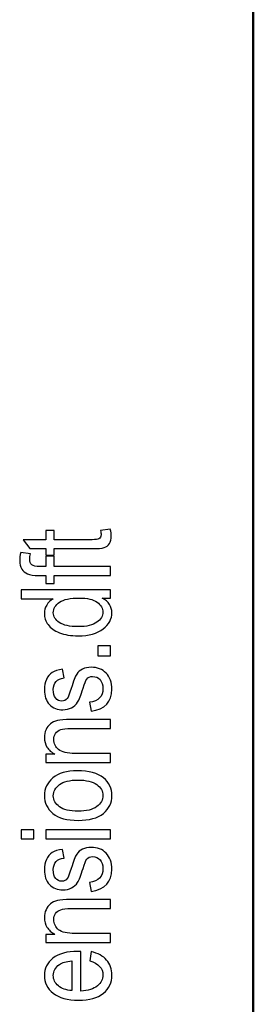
# Model space of a CAD drawing. Header units: centimetres. Extents: x -94 to 21, y -30 to 196.
# Tile 99 of 143: x -19.56 to -19.017, y 24.155 to 26.444. Entities that reach past the tile are written whole.
import ezdxf

# ---------------------------------------------------------------- set-up
doc = ezdxf.new("R2010")
doc.units = ezdxf.units.CM
doc.header["$MEASUREMENT"] = 0
doc.layers.add('Ebene 1', color=7, linetype='Continuous')

msp = doc.modelspace()

# ---------------------------------------------------------------- linework, layer by layer
at = {"layer": 'Ebene 1', "lineweight": 50}
msp.add_open_spline([(-19.01665, 6.89553), (-19.01665, 6.89553), (-19.01665, 35.5954), (-19.01665, 35.5954)], degree=3, dxfattribs=at)
at = {"layer": 'Ebene 1', "color": 136}
for points, knots in [([(-19.37185, 25.2561), (-19.37185, 25.2561), (-19.34925, 25.259), (-19.34925, 25.259), (-19.3477, 25.2532), (-19.34693, 25.24799), (-19.34693, 25.24335), (-19.34693, 25.23606), (-19.34838, 25.23022), (-19.35128, 25.22573), (-19.35413, 25.22129), (-19.35809, 25.21823), (-19.36311, 25.21659), (-19.36808, 25.2149), (-19.37808, 25.21408), (-19.393, 25.21408), (-19.393, 25.21408), (-19.47963, 25.21408), (-19.47963, 25.21408), (-19.47963, 25.21408), (-19.47963, 25.19873), (-19.47963, 25.19873), (-19.47963, 25.19873), (-19.49933, 25.19873), (-19.49933, 25.19873), (-19.49933, 25.19873), (-19.49933, 25.21408), (-19.49933, 25.21408), (-19.49933, 25.21408), (-19.53642, 25.21408), (-19.53642, 25.21408), (-19.53642, 25.21408), (-19.55177, 25.23495), (-19.55177, 25.23495), (-19.55177, 25.23495), (-19.49933, 25.23495), (-19.49933, 25.23495), (-19.49933, 25.23495), (-19.49933, 25.2561), (-19.49933, 25.2561), (-19.49933, 25.2561), (-19.47963, 25.2561), (-19.47963, 25.2561), (-19.47963, 25.2561), (-19.47963, 25.23495), (-19.47963, 25.23495), (-19.47963, 25.23495), (-19.39155, 25.23495), (-19.39155, 25.23495), (-19.38339, 25.23495), (-19.37817, 25.23558), (-19.37581, 25.23679), (-19.37238, 25.23857), (-19.37069, 25.24195), (-19.37069, 25.24688), (-19.37069, 25.24925), (-19.37108, 25.25234), (-19.37185, 25.2561)], [0, 0, 0, 0, 0.0526316, 0.0526316, 0.0526316, 0.1052632, 0.1052632, 0.1052632, 0.1578947, 0.1578947, 0.1578947, 0.2105263, 0.2105263, 0.2105263, 0.2631579, 0.2631579, 0.2631579, 0.3157895, 0.3157895, 0.3157895, 0.3684211, 0.3684211, 0.3684211, 0.4210526, 0.4210526, 0.4210526, 0.4736842, 0.4736842, 0.4736842, 0.5263158, 0.5263158, 0.5263158, 0.5789474, 0.5789474, 0.5789474, 0.6315789, 0.6315789, 0.6315789, 0.6842105, 0.6842105, 0.6842105, 0.7368421, 0.7368421, 0.7368421, 0.7894737, 0.7894737, 0.7894737, 0.8421053, 0.8421053, 0.8421053, 0.8947368, 0.8947368, 0.8947368, 0.9473684, 0.9473684, 0.9473684, 1, 1, 1, 1]), ([(-19.34896, 25.15179), (-19.34896, 25.15179), (-19.47963, 25.15179), (-19.47963, 25.15179), (-19.47963, 25.15179), (-19.47963, 25.13325), (-19.47963, 25.13325), (-19.47963, 25.13325), (-19.49933, 25.13325), (-19.49933, 25.13325), (-19.49933, 25.13325), (-19.49933, 25.15179), (-19.49933, 25.15179), (-19.49933, 25.15179), (-19.51527, 25.15179), (-19.51527, 25.15179), (-19.52705, 25.15179), (-19.53588, 25.153), (-19.54173, 25.15546), (-19.54762, 25.15792), (-19.55211, 25.16169), (-19.55525, 25.16676), (-19.55834, 25.17183), (-19.55988, 25.17816), (-19.55988, 25.18583), (-19.55988, 25.19177), (-19.55901, 25.19829), (-19.55728, 25.20539), (-19.55728, 25.20539), (-19.53497, 25.2023), (-19.53497, 25.2023), (-19.53593, 25.19795), (-19.53642, 25.1939), (-19.53642, 25.19003), (-19.53642, 25.18381), (-19.53482, 25.17936), (-19.53159, 25.17666), (-19.52835, 25.174), (-19.52217, 25.17265), (-19.51309, 25.17265), (-19.51309, 25.17265), (-19.49933, 25.17265), (-19.49933, 25.17265), (-19.49933, 25.17265), (-19.49933, 25.1967), (-19.49933, 25.1967), (-19.49933, 25.1967), (-19.47963, 25.1967), (-19.47963, 25.1967), (-19.47963, 25.1967), (-19.47963, 25.17265), (-19.47963, 25.17265), (-19.47963, 25.17265), (-19.34896, 25.17265), (-19.34896, 25.17265), (-19.34896, 25.17265), (-19.34896, 25.15179), (-19.34896, 25.15179)], [0, 0, 0, 0, 0.0526316, 0.0526316, 0.0526316, 0.1052632, 0.1052632, 0.1052632, 0.1578947, 0.1578947, 0.1578947, 0.2105263, 0.2105263, 0.2105263, 0.2631579, 0.2631579, 0.2631579, 0.3157895, 0.3157895, 0.3157895, 0.3684211, 0.3684211, 0.3684211, 0.4210526, 0.4210526, 0.4210526, 0.4736842, 0.4736842, 0.4736842, 0.5263158, 0.5263158, 0.5263158, 0.5789474, 0.5789474, 0.5789474, 0.6315789, 0.6315789, 0.6315789, 0.6842105, 0.6842105, 0.6842105, 0.7368421, 0.7368421, 0.7368421, 0.7894737, 0.7894737, 0.7894737, 0.8421053, 0.8421053, 0.8421053, 0.8947368, 0.8947368, 0.8947368, 0.9473684, 0.9473684, 0.9473684, 1, 1, 1, 1]), ([(-19.34896, 25.09893), (-19.34896, 25.09893), (-19.36774, 25.09893), (-19.36774, 25.09893), (-19.3605, 25.09516), (-19.355, 25.09029), (-19.35118, 25.08435), (-19.34737, 25.07841), (-19.34548, 25.07199), (-19.34548, 25.06508), (-19.34548, 25.05055), (-19.35234, 25.03799), (-19.36605, 25.02737), (-19.37977, 25.01674), (-19.39908, 25.01143), (-19.424, 25.01143), (-19.44109, 25.01143), (-19.45553, 25.0138), (-19.46741, 25.01853), (-19.47929, 25.02322), (-19.48813, 25.02954), (-19.49387, 25.03741), (-19.49962, 25.04528), (-19.50252, 25.05402), (-19.50252, 25.06368), (-19.50252, 25.07054), (-19.50073, 25.07696), (-19.49711, 25.08285), (-19.49349, 25.08874), (-19.48842, 25.09362), (-19.48195, 25.09748), (-19.48195, 25.09748), (-19.55641, 25.09748), (-19.55641, 25.09748), (-19.55641, 25.09748), (-19.55641, 25.11835), (-19.55641, 25.11835), (-19.55641, 25.11835), (-19.34896, 25.11835), (-19.34896, 25.11835), (-19.34896, 25.11835), (-19.34896, 25.09893), (-19.34896, 25.09893)], [0, 0, 0, 0, 0.0714286, 0.0714286, 0.0714286, 0.1428571, 0.1428571, 0.1428571, 0.2142857, 0.2142857, 0.2142857, 0.2857143, 0.2857143, 0.2857143, 0.3571429, 0.3571429, 0.3571429, 0.4285714, 0.4285714, 0.4285714, 0.5, 0.5, 0.5, 0.5714286, 0.5714286, 0.5714286, 0.6428571, 0.6428571, 0.6428571, 0.7142857, 0.7142857, 0.7142857, 0.7857143, 0.7857143, 0.7857143, 0.8571429, 0.8571429, 0.8571429, 0.9285714, 0.9285714, 0.9285714, 1, 1, 1, 1]), ([(-19.42386, 25.03287), (-19.4044, 25.03287), (-19.38996, 25.03625), (-19.38049, 25.04296), (-19.37108, 25.04973), (-19.36634, 25.0576), (-19.36634, 25.06653), (-19.36634, 25.07541), (-19.37088, 25.08309), (-19.37996, 25.08961), (-19.38899, 25.09613), (-19.4027, 25.09937), (-19.42101, 25.09937), (-19.44211, 25.09937), (-19.45746, 25.09613), (-19.46712, 25.08961), (-19.47683, 25.08309), (-19.48166, 25.07488), (-19.48166, 25.06498), (-19.48166, 25.0562), (-19.47702, 25.04866), (-19.4677, 25.04234), (-19.45838, 25.03601), (-19.4438, 25.03287), (-19.42386, 25.03287)], [0, 0, 0, 0, 0.125, 0.125, 0.125, 0.25, 0.25, 0.25, 0.375, 0.375, 0.375, 0.5, 0.5, 0.5, 0.625, 0.625, 0.625, 0.75, 0.75, 0.75, 0.875, 0.875, 0.875, 1, 1, 1, 1]), ([(-19.34896, 24.96466), (-19.34896, 24.96466), (-19.37793, 24.96466), (-19.37793, 24.96466), (-19.37793, 24.96466), (-19.37793, 24.98843), (-19.37793, 24.98843), (-19.37793, 24.98843), (-19.34896, 24.98843), (-19.34896, 24.98843), (-19.34896, 24.98843), (-19.34896, 24.96466), (-19.34896, 24.96466)], [0, 0, 0, 0, 0.25, 0.25, 0.25, 0.5, 0.5, 0.5, 0.75, 0.75, 0.75, 1, 1, 1, 1]), ([(-19.39387, 24.83613), (-19.39387, 24.83613), (-19.39763, 24.85699), (-19.39763, 24.85699), (-19.38706, 24.8582), (-19.37919, 24.86153), (-19.37407, 24.86699), (-19.3689, 24.87246), (-19.36634, 24.87965), (-19.36634, 24.88868), (-19.36634, 24.89771), (-19.36861, 24.90466), (-19.3731, 24.90959), (-19.37759, 24.91452), (-19.38329, 24.91698), (-19.3902, 24.91698), (-19.39614, 24.91698), (-19.40077, 24.9149), (-19.40411, 24.91075), (-19.40637, 24.90785), (-19.40918, 24.9008), (-19.4126, 24.8896), (-19.41758, 24.87337), (-19.42183, 24.8625), (-19.4253, 24.85699), (-19.42878, 24.85149), (-19.43346, 24.84719), (-19.43931, 24.84415), (-19.44515, 24.84111), (-19.45181, 24.83961), (-19.45925, 24.83961), (-19.47205, 24.83961), (-19.48248, 24.84371), (-19.49049, 24.85192), (-19.49851, 24.86013), (-19.50252, 24.87154), (-19.50252, 24.88607), (-19.50252, 24.8952), (-19.50088, 24.90326), (-19.49754, 24.91022), (-19.49426, 24.91712), (-19.48977, 24.92243), (-19.48422, 24.92615), (-19.47861, 24.92982), (-19.47065, 24.93238), (-19.46022, 24.93378), (-19.46022, 24.93378), (-19.45645, 24.9135), (-19.45645, 24.9135), (-19.47325, 24.91162), (-19.48166, 24.90264), (-19.48166, 24.88665), (-19.48166, 24.87753), (-19.47982, 24.87077), (-19.4762, 24.86627), (-19.47258, 24.86182), (-19.46794, 24.8596), (-19.46229, 24.8596), (-19.45674, 24.8596), (-19.45235, 24.86173), (-19.44916, 24.86602), (-19.44728, 24.86859), (-19.44423, 24.87622), (-19.44008, 24.88892), (-19.43482, 24.90626), (-19.43052, 24.91741), (-19.42724, 24.92248), (-19.424, 24.9275), (-19.41951, 24.93142), (-19.41391, 24.93422), (-19.40826, 24.93702), (-19.40155, 24.93842), (-19.39377, 24.93842), (-19.37938, 24.93842), (-19.36774, 24.93388), (-19.35886, 24.92475), (-19.34993, 24.91567), (-19.34548, 24.90326), (-19.34548, 24.88747), (-19.34548, 24.85796), (-19.36161, 24.84087), (-19.39387, 24.83613)], [0, 0, 0, 0, 0.037037, 0.037037, 0.037037, 0.0740741, 0.0740741, 0.0740741, 0.1111111, 0.1111111, 0.1111111, 0.1481481, 0.1481481, 0.1481481, 0.1851852, 0.1851852, 0.1851852, 0.2222222, 0.2222222, 0.2222222, 0.2592593, 0.2592593, 0.2592593, 0.2962963, 0.2962963, 0.2962963, 0.3333333, 0.3333333, 0.3333333, 0.3703704, 0.3703704, 0.3703704, 0.4074074, 0.4074074, 0.4074074, 0.4444444, 0.4444444, 0.4444444, 0.4814815, 0.4814815, 0.4814815, 0.5185185, 0.5185185, 0.5185185, 0.5555556, 0.5555556, 0.5555556, 0.5925926, 0.5925926, 0.5925926, 0.6296296, 0.6296296, 0.6296296, 0.6666667, 0.6666667, 0.6666667, 0.7037037, 0.7037037, 0.7037037, 0.7407407, 0.7407407, 0.7407407, 0.7777778, 0.7777778, 0.7777778, 0.8148148, 0.8148148, 0.8148148, 0.8518519, 0.8518519, 0.8518519, 0.8888889, 0.8888889, 0.8888889, 0.9259259, 0.9259259, 0.9259259, 0.962963, 0.962963, 0.962963, 1, 1, 1, 1]), ([(-19.34896, 24.71722), (-19.34896, 24.71722), (-19.49933, 24.71722), (-19.49933, 24.71722), (-19.49933, 24.71722), (-19.49933, 24.73605), (-19.49933, 24.73605), (-19.49933, 24.73605), (-19.47779, 24.73605), (-19.47779, 24.73605), (-19.4861, 24.74059), (-19.49228, 24.74609), (-19.49638, 24.75262), (-19.50049, 24.75919), (-19.50252, 24.76667), (-19.50252, 24.77512), (-19.50252, 24.78174), (-19.50121, 24.78782), (-19.49861, 24.79342), (-19.49605, 24.79903), (-19.49267, 24.80352), (-19.48846, 24.80695), (-19.48426, 24.81037), (-19.47881, 24.81293), (-19.4721, 24.81462), (-19.46543, 24.81631), (-19.45515, 24.81718), (-19.44129, 24.81718), (-19.44129, 24.81718), (-19.34896, 24.81718), (-19.34896, 24.81718), (-19.34896, 24.81718), (-19.34896, 24.79632), (-19.34896, 24.79632), (-19.34896, 24.79632), (-19.44032, 24.79632), (-19.44032, 24.79632), (-19.45138, 24.79632), (-19.45944, 24.7954), (-19.46451, 24.79352), (-19.46958, 24.79164), (-19.47354, 24.78869), (-19.47634, 24.78468), (-19.4791, 24.78068), (-19.4805, 24.77609), (-19.4805, 24.77078), (-19.4805, 24.76083), (-19.47678, 24.75291), (-19.46934, 24.74696), (-19.46186, 24.74102), (-19.44911, 24.73808), (-19.431, 24.73808), (-19.431, 24.73808), (-19.34896, 24.73808), (-19.34896, 24.73808), (-19.34896, 24.73808), (-19.34896, 24.71722), (-19.34896, 24.71722)], [0, 0, 0, 0, 0.0526316, 0.0526316, 0.0526316, 0.1052632, 0.1052632, 0.1052632, 0.1578947, 0.1578947, 0.1578947, 0.2105263, 0.2105263, 0.2105263, 0.2631579, 0.2631579, 0.2631579, 0.3157895, 0.3157895, 0.3157895, 0.3684211, 0.3684211, 0.3684211, 0.4210526, 0.4210526, 0.4210526, 0.4736842, 0.4736842, 0.4736842, 0.5263158, 0.5263158, 0.5263158, 0.5789474, 0.5789474, 0.5789474, 0.6315789, 0.6315789, 0.6315789, 0.6842105, 0.6842105, 0.6842105, 0.7368421, 0.7368421, 0.7368421, 0.7894737, 0.7894737, 0.7894737, 0.8421053, 0.8421053, 0.8421053, 0.8947368, 0.8947368, 0.8947368, 0.9473684, 0.9473684, 0.9473684, 1, 1, 1, 1]), ([(-19.424, 24.58236), (-19.44993, 24.58236), (-19.46949, 24.58782), (-19.48272, 24.59868), (-19.4959, 24.60955), (-19.50252, 24.62336), (-19.50252, 24.64003), (-19.50252, 24.65645), (-19.4959, 24.67011), (-19.48272, 24.68117), (-19.46949, 24.69218), (-19.45046, 24.69769), (-19.42555, 24.69769), (-19.3986, 24.69769), (-19.37851, 24.69228), (-19.36528, 24.68141), (-19.3521, 24.6706), (-19.34548, 24.65679), (-19.34548, 24.64003), (-19.34548, 24.62355), (-19.3521, 24.60979), (-19.36538, 24.59883), (-19.37861, 24.58787), (-19.39817, 24.58236), (-19.424, 24.58236)], [0, 0, 0, 0, 0.125, 0.125, 0.125, 0.25, 0.25, 0.25, 0.375, 0.375, 0.375, 0.5, 0.5, 0.5, 0.625, 0.625, 0.625, 0.75, 0.75, 0.75, 0.875, 0.875, 0.875, 1, 1, 1, 1]), ([(-19.4241, 24.6038), (-19.40459, 24.6038), (-19.3901, 24.60733), (-19.38059, 24.61438), (-19.37108, 24.62143), (-19.36634, 24.63017), (-19.36634, 24.64061), (-19.36634, 24.65036), (-19.37112, 24.65877), (-19.38073, 24.66577), (-19.39034, 24.67277), (-19.40478, 24.67625), (-19.4241, 24.67625), (-19.44346, 24.67625), (-19.4579, 24.67272), (-19.46741, 24.66567), (-19.47692, 24.65862), (-19.48166, 24.64988), (-19.48166, 24.63945), (-19.48166, 24.62959), (-19.47688, 24.62119), (-19.46731, 24.61423), (-19.4578, 24.60728), (-19.44336, 24.6038), (-19.4241, 24.6038)], [0, 0, 0, 0, 0.125, 0.125, 0.125, 0.25, 0.25, 0.25, 0.375, 0.375, 0.375, 0.5, 0.5, 0.5, 0.625, 0.625, 0.625, 0.75, 0.75, 0.75, 0.875, 0.875, 0.875, 1, 1, 1, 1]), ([(-19.52714, 24.53941), (-19.52714, 24.53941), (-19.55641, 24.53941), (-19.55641, 24.53941), (-19.55641, 24.53941), (-19.55641, 24.56027), (-19.55641, 24.56027), (-19.55641, 24.56027), (-19.52714, 24.56027), (-19.52714, 24.56027), (-19.52714, 24.56027), (-19.52714, 24.53941), (-19.52714, 24.53941)], [0, 0, 0, 0, 0.25, 0.25, 0.25, 0.5, 0.5, 0.5, 0.75, 0.75, 0.75, 1, 1, 1, 1]), ([(-19.34896, 24.53941), (-19.34896, 24.53941), (-19.49933, 24.53941), (-19.49933, 24.53941), (-19.49933, 24.53941), (-19.49933, 24.56027), (-19.49933, 24.56027), (-19.49933, 24.56027), (-19.34896, 24.56027), (-19.34896, 24.56027), (-19.34896, 24.56027), (-19.34896, 24.53941), (-19.34896, 24.53941)], [0, 0, 0, 0, 0.25, 0.25, 0.25, 0.5, 0.5, 0.5, 0.75, 0.75, 0.75, 1, 1, 1, 1]), ([(-19.39387, 24.41754), (-19.39387, 24.41754), (-19.39763, 24.4384), (-19.39763, 24.4384), (-19.38706, 24.43961), (-19.37919, 24.44294), (-19.37407, 24.4484), (-19.3689, 24.45386), (-19.36634, 24.46105), (-19.36634, 24.47008), (-19.36634, 24.47911), (-19.36861, 24.48606), (-19.3731, 24.49099), (-19.37759, 24.49592), (-19.38329, 24.49838), (-19.3902, 24.49838), (-19.39614, 24.49838), (-19.40077, 24.4963), (-19.40411, 24.49215), (-19.40637, 24.48925), (-19.40918, 24.4822), (-19.4126, 24.471), (-19.41758, 24.45477), (-19.42183, 24.44391), (-19.4253, 24.4384), (-19.42878, 24.4329), (-19.43346, 24.4286), (-19.43931, 24.42556), (-19.44515, 24.42252), (-19.45181, 24.42102), (-19.45925, 24.42102), (-19.47205, 24.42102), (-19.48248, 24.42512), (-19.49049, 24.43333), (-19.49851, 24.44154), (-19.50252, 24.45294), (-19.50252, 24.46747), (-19.50252, 24.4766), (-19.50088, 24.48466), (-19.49754, 24.49162), (-19.49426, 24.49852), (-19.48977, 24.50383), (-19.48422, 24.50755), (-19.47861, 24.51122), (-19.47065, 24.51378), (-19.46022, 24.51518), (-19.46022, 24.51518), (-19.45645, 24.4949), (-19.45645, 24.4949), (-19.47325, 24.49302), (-19.48166, 24.48404), (-19.48166, 24.46805), (-19.48166, 24.45893), (-19.47982, 24.45217), (-19.4762, 24.44768), (-19.47258, 24.44323), (-19.46794, 24.44101), (-19.46229, 24.44101), (-19.45674, 24.44101), (-19.45235, 24.44314), (-19.44916, 24.44743), (-19.44728, 24.44999), (-19.44423, 24.45762), (-19.44008, 24.47032), (-19.43482, 24.48766), (-19.43052, 24.49881), (-19.42724, 24.50388), (-19.424, 24.5089), (-19.41951, 24.51282), (-19.41391, 24.51562), (-19.40826, 24.51843), (-19.40155, 24.51983), (-19.39377, 24.51983), (-19.37938, 24.51983), (-19.36774, 24.51528), (-19.35886, 24.50615), (-19.34993, 24.49707), (-19.34548, 24.48466), (-19.34548, 24.46887), (-19.34548, 24.43937), (-19.36161, 24.42228), (-19.39387, 24.41754)], [0, 0, 0, 0, 0.037037, 0.037037, 0.037037, 0.0740741, 0.0740741, 0.0740741, 0.1111111, 0.1111111, 0.1111111, 0.1481481, 0.1481481, 0.1481481, 0.1851852, 0.1851852, 0.1851852, 0.2222222, 0.2222222, 0.2222222, 0.2592593, 0.2592593, 0.2592593, 0.2962963, 0.2962963, 0.2962963, 0.3333333, 0.3333333, 0.3333333, 0.3703704, 0.3703704, 0.3703704, 0.4074074, 0.4074074, 0.4074074, 0.4444444, 0.4444444, 0.4444444, 0.4814815, 0.4814815, 0.4814815, 0.5185185, 0.5185185, 0.5185185, 0.5555556, 0.5555556, 0.5555556, 0.5925926, 0.5925926, 0.5925926, 0.6296296, 0.6296296, 0.6296296, 0.6666667, 0.6666667, 0.6666667, 0.7037037, 0.7037037, 0.7037037, 0.7407407, 0.7407407, 0.7407407, 0.7777778, 0.7777778, 0.7777778, 0.8148148, 0.8148148, 0.8148148, 0.8518519, 0.8518519, 0.8518519, 0.8888889, 0.8888889, 0.8888889, 0.9259259, 0.9259259, 0.9259259, 0.962963, 0.962963, 0.962963, 1, 1, 1, 1]), ([(-19.34896, 24.29863), (-19.34896, 24.29863), (-19.49933, 24.29863), (-19.49933, 24.29863), (-19.49933, 24.29863), (-19.49933, 24.31746), (-19.49933, 24.31746), (-19.49933, 24.31746), (-19.47779, 24.31746), (-19.47779, 24.31746), (-19.4861, 24.322), (-19.49228, 24.3275), (-19.49638, 24.33402), (-19.50049, 24.34059), (-19.50252, 24.34807), (-19.50252, 24.35652), (-19.50252, 24.36314), (-19.50121, 24.36922), (-19.49861, 24.37482), (-19.49605, 24.38043), (-19.49267, 24.38492), (-19.48846, 24.38835), (-19.48426, 24.39177), (-19.47881, 24.39433), (-19.4721, 24.39602), (-19.46543, 24.39771), (-19.45515, 24.39858), (-19.44129, 24.39858), (-19.44129, 24.39858), (-19.34896, 24.39858), (-19.34896, 24.39858), (-19.34896, 24.39858), (-19.34896, 24.37772), (-19.34896, 24.37772), (-19.34896, 24.37772), (-19.44032, 24.37772), (-19.44032, 24.37772), (-19.45138, 24.37772), (-19.45944, 24.3768), (-19.46451, 24.37492), (-19.46958, 24.37304), (-19.47354, 24.37009), (-19.47634, 24.36608), (-19.4791, 24.36208), (-19.4805, 24.35749), (-19.4805, 24.35218), (-19.4805, 24.34223), (-19.47678, 24.33431), (-19.46934, 24.32837), (-19.46186, 24.32243), (-19.44911, 24.31949), (-19.431, 24.31949), (-19.431, 24.31949), (-19.34896, 24.31949), (-19.34896, 24.31949), (-19.34896, 24.31949), (-19.34896, 24.29863), (-19.34896, 24.29863)], [0, 0, 0, 0, 0.0526316, 0.0526316, 0.0526316, 0.1052632, 0.1052632, 0.1052632, 0.1578947, 0.1578947, 0.1578947, 0.2105263, 0.2105263, 0.2105263, 0.2631579, 0.2631579, 0.2631579, 0.3157895, 0.3157895, 0.3157895, 0.3684211, 0.3684211, 0.3684211, 0.4210526, 0.4210526, 0.4210526, 0.4736842, 0.4736842, 0.4736842, 0.5263158, 0.5263158, 0.5263158, 0.5789474, 0.5789474, 0.5789474, 0.6315789, 0.6315789, 0.6315789, 0.6842105, 0.6842105, 0.6842105, 0.7368421, 0.7368421, 0.7368421, 0.7894737, 0.7894737, 0.7894737, 0.8421053, 0.8421053, 0.8421053, 0.8947368, 0.8947368, 0.8947368, 0.9473684, 0.9473684, 0.9473684, 1, 1, 1, 1]), ([(-19.39706, 24.25591), (-19.39706, 24.25591), (-19.39387, 24.27735), (-19.39387, 24.27735), (-19.37788, 24.27377), (-19.36581, 24.26725), (-19.3577, 24.25789), (-19.34954, 24.24847), (-19.34548, 24.23683), (-19.34548, 24.22297), (-19.34548, 24.20549), (-19.3521, 24.19139), (-19.36538, 24.18058), (-19.37861, 24.16976), (-19.39773, 24.16434), (-19.42274, 24.16434), (-19.44868, 24.16434), (-19.46843, 24.16981), (-19.48209, 24.18072), (-19.49571, 24.19164), (-19.50252, 24.2054), (-19.50252, 24.22215), (-19.50252, 24.23809), (-19.49585, 24.25142), (-19.48248, 24.26209), (-19.4691, 24.27271), (-19.44974, 24.27807), (-19.42439, 24.27807), (-19.42439, 24.27807), (-19.41763, 24.27793), (-19.41763, 24.27793), (-19.41763, 24.27793), (-19.41763, 24.18579), (-19.41763, 24.18579), (-19.40068, 24.18666), (-19.38788, 24.19057), (-19.37929, 24.19757), (-19.37064, 24.20458), (-19.36634, 24.21308), (-19.36634, 24.22312), (-19.36634, 24.23881), (-19.37658, 24.24977), (-19.39706, 24.25591)], [0, 0, 0, 0, 0.0714286, 0.0714286, 0.0714286, 0.1428571, 0.1428571, 0.1428571, 0.2142857, 0.2142857, 0.2142857, 0.2857143, 0.2857143, 0.2857143, 0.3571429, 0.3571429, 0.3571429, 0.4285714, 0.4285714, 0.4285714, 0.5, 0.5, 0.5, 0.5714286, 0.5714286, 0.5714286, 0.6428571, 0.6428571, 0.6428571, 0.7142857, 0.7142857, 0.7142857, 0.7857143, 0.7857143, 0.7857143, 0.8571429, 0.8571429, 0.8571429, 0.9285714, 0.9285714, 0.9285714, 1, 1, 1, 1]), ([(-19.43849, 24.18705), (-19.43849, 24.18705), (-19.43849, 24.25591), (-19.43849, 24.25591), (-19.45152, 24.25494), (-19.46123, 24.25219), (-19.46765, 24.24755), (-19.47697, 24.24084), (-19.48166, 24.23229), (-19.48166, 24.22191), (-19.48166, 24.21254), (-19.47774, 24.20458), (-19.46997, 24.19796), (-19.4622, 24.19135), (-19.45172, 24.18772), (-19.43849, 24.18705)], [0, 0, 0, 0, 0.2, 0.2, 0.2, 0.4, 0.4, 0.4, 0.6, 0.6, 0.6, 0.8, 0.8, 0.8, 1, 1, 1, 1])]:
    msp.add_open_spline(points, degree=3, knots=knots, dxfattribs=at)

doc.saveas('drawing.dxf')
